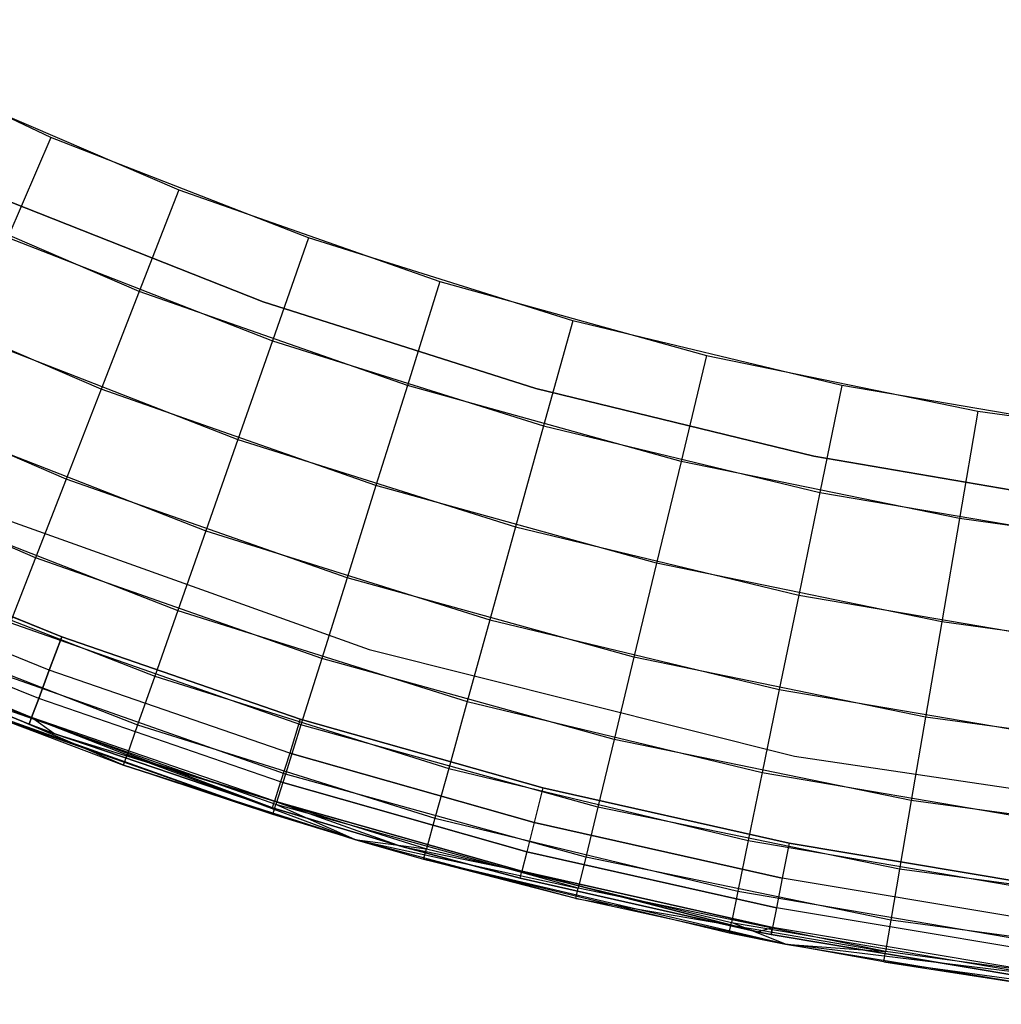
# Model space of a CAD drawing. Extents: x 0.01 to 1.98, y 0.03 to 2.78.
# Tile 6 of 39: x 0.65 to 0.85, y 0.03 to 0.24. Entities that reach past the tile are written whole.
import ezdxf

# ---------------------------------------------------------------- set-up
doc = ezdxf.new("R2010")
doc.units = 0
doc.header["$MEASUREMENT"] = 0
doc.layers.get('0').update_dxf_attribs({"color": 13, "linetype": 'CONTINUOUS'})

# ---------------------------------------------------------------- blocks, each defined once
blk = doc.blocks.new('NATALIE-10724-10723_C_STL_')
at = {"color": 0}
for p, q in [((0.65329, 0.21588, 1.4307), (0.60034, 0.24075, 1.4307)), ((0.65329, 0.21588, 1.4307), (0.60034, 0.24075, 1.4307)), ((0.6266, 0.22787, 6.15511), (0.68037, 0.2048, 6.15511)), ((0.6266, 0.22787, 6.15511), (0.68037, 0.2048, 6.15511)), ((0.65329, 0.21588, 1.4307), (0.6442, 0.1947, 1.43297)), ((0.65329, 0.21588, 1.4307), (0.6442, 0.1947, 1.43297)), ((0.7078, 0.19463, 1.4307), (0.65329, 0.21588, 1.4307)), ((0.7078, 0.19463, 1.4307), (0.65329, 0.21588, 1.4307)), ((0.672, 0.18333, 6.15284), (0.61681, 0.20701, 6.15284)), ((0.672, 0.18333, 6.15284), (0.61681, 0.20701, 6.15284)), ((0.68037, 0.2048, 6.15511), (0.672, 0.18333, 6.15284)), ((0.68037, 0.2048, 6.15511), (0.672, 0.18333, 6.15284)), ((0.68037, 0.2048, 6.15511), (0.73557, 0.18541, 6.15511)), ((0.68037, 0.2048, 6.15511), (0.73557, 0.18541, 6.15511)), ((0.69821, 0.18112, 1.42418), (0.64194, 0.20331, 1.42418)), ((0.64194, 0.20331, 1.38481), (0.69821, 0.18112, 1.38481)), ((0.69821, 0.18112, 1.42418), (0.64194, 0.20331, 1.42418)), ((0.64194, 0.20331, 1.38481), (0.69821, 0.18112, 1.38481)), ((0.6442, 0.1947, 1.43297), (0.70017, 0.17289, 1.43297)), ((0.6442, 0.1947, 1.43297), (0.70017, 0.17289, 1.43297)), ((0.7078, 0.19463, 1.4307), (0.70017, 0.17289, 1.43297)), ((0.7078, 0.19463, 1.4307), (0.70017, 0.17289, 1.43297)), ((0.76363, 0.17712, 1.4307), (0.7078, 0.19463, 1.4307)), ((0.76363, 0.17712, 1.4307), (0.7078, 0.19463, 1.4307)), ((0.66396, 0.16268, 6.14612), (0.60739, 0.18696, 6.14612)), ((0.66396, 0.16268, 6.14612), (0.60739, 0.18696, 6.14612)), ((0.73557, 0.18541, 6.15511), (0.72867, 0.16342, 6.15284)), ((0.73557, 0.18541, 6.15511), (0.72867, 0.16342, 6.15284)), ((0.73557, 0.18541, 6.15511), (0.79195, 0.16979, 6.15511)), ((0.73557, 0.18541, 6.15511), (0.79195, 0.16979, 6.15511)), ((0.672, 0.18333, 6.15284), (0.66396, 0.16268, 6.14612)), ((0.672, 0.18333, 6.15284), (0.66396, 0.16268, 6.14612)), ((0.72867, 0.16342, 6.15284), (0.672, 0.18333, 6.15284)), ((0.72867, 0.16342, 6.15284), (0.672, 0.18333, 6.15284)), ((0.75587, 0.16282, 1.42418), (0.69821, 0.18112, 1.42418)), ((0.69821, 0.18112, 1.42418), (0.69821, 0.18112, 1.38481)), ((0.69821, 0.18112, 1.38481), (0.75587, 0.16282, 1.38481)), ((0.69821, 0.18112, 1.42418), (0.69821, 0.18112, 1.38481)), ((0.75587, 0.16282, 1.42418), (0.69821, 0.18112, 1.42418)), ((0.69821, 0.18112, 1.38481), (0.75587, 0.16282, 1.38481)), ((0.76363, 0.17712, 1.4307), (0.75748, 0.15491, 1.43297)), ((0.76363, 0.17712, 1.4307), (0.75748, 0.15491, 1.43297)), ((0.82051, 0.16341, 1.4307), (0.76363, 0.17712, 1.4307)), ((0.82051, 0.16341, 1.4307), (0.76363, 0.17712, 1.4307)), ((0.63547, 0.17434, 1.43969), (0.69282, 0.15199, 1.43969)), ((0.63547, 0.17434, 1.43969), (0.69282, 0.15199, 1.43969)), ((0.70017, 0.17289, 1.43297), (0.69282, 0.15199, 1.43969)), ((0.70017, 0.17289, 1.43297), (0.69282, 0.15199, 1.43969)), ((0.70017, 0.17289, 1.43297), (0.75748, 0.15491, 1.43297)), ((0.70017, 0.17289, 1.43297), (0.75748, 0.15491, 1.43297)), ((0.79195, 0.16979, 6.15511), (0.78655, 0.14739, 6.15284)), ((0.79195, 0.16979, 6.15511), (0.78655, 0.14739, 6.15284)), ((0.79195, 0.16979, 6.15511), (0.84926, 0.15801, 6.15511)), ((0.79195, 0.16979, 6.15511), (0.84926, 0.15801, 6.15511)), ((0.65654, 0.14366, 6.1352), (0.5987, 0.16848, 6.1352)), ((0.65654, 0.14366, 6.1352), (0.5987, 0.16848, 6.1352)), ((0.66396, 0.16268, 6.14612), (0.65654, 0.14366, 6.1352)), ((0.66396, 0.16268, 6.14612), (0.65654, 0.14366, 6.1352)), ((0.72204, 0.14228, 6.14612), (0.66396, 0.16268, 6.14612)), ((0.72204, 0.14228, 6.14612), (0.66396, 0.16268, 6.14612)), ((0.72867, 0.16342, 6.15284), (0.72204, 0.14228, 6.14612)), ((0.72867, 0.16342, 6.15284), (0.72204, 0.14228, 6.14612)), ((0.78655, 0.14739, 6.15284), (0.72867, 0.16342, 6.15284)), ((0.78655, 0.14739, 6.15284), (0.72867, 0.16342, 6.15284)), ((0.81463, 0.1485, 1.42418), (0.75587, 0.16282, 1.42418)), ((0.75587, 0.16282, 1.42418), (0.75587, 0.16282, 1.38481)), ((0.75587, 0.16282, 1.38481), (0.81463, 0.1485, 1.38481)), ((0.75587, 0.16282, 1.42418), (0.75587, 0.16282, 1.38481)), ((0.81463, 0.1485, 1.42418), (0.75587, 0.16282, 1.42418)), ((0.75587, 0.16282, 1.38481), (0.81463, 0.1485, 1.38481)), ((0.82051, 0.16341, 1.4307), (0.81587, 0.14084, 1.43297)), ((0.82051, 0.16341, 1.4307), (0.81587, 0.14084, 1.43297)), ((0.87818, 0.15358, 1.4307), (0.82051, 0.16341, 1.4307)), ((0.87818, 0.15358, 1.4307), (0.82051, 0.16341, 1.4307)), ((0.84926, 0.15801, 6.15511), (0.84539, 0.13529, 6.15284)), ((0.84926, 0.15801, 6.15511), (0.84539, 0.13529, 6.15284)), ((0.84926, 0.15801, 6.15511), (0.90723, 0.15013, 6.15511)), ((0.84926, 0.15801, 6.15511), (0.90723, 0.15013, 6.15511)), ((0.62741, 0.15558, 1.4506), (0.68606, 0.13272, 1.4506)), ((0.62741, 0.15558, 1.4506), (0.68606, 0.13272, 1.4506)), ((0.75748, 0.15491, 1.43297), (0.75156, 0.13356, 1.43969)), ((0.75748, 0.15491, 1.43297), (0.75156, 0.13356, 1.43969)), ((0.75748, 0.15491, 1.43297), (0.81587, 0.14084, 1.43297)), ((0.75748, 0.15491, 1.43297), (0.81587, 0.14084, 1.43297)), ((0.65004, 0.12698, 6.12051), (0.59109, 0.15228, 6.12051)), ((0.65004, 0.12698, 6.12051), (0.59109, 0.15228, 6.12051)), ((0.69282, 0.15199, 1.43969), (0.68606, 0.13272, 1.4506)), ((0.69282, 0.15199, 1.43969), (0.68606, 0.13272, 1.4506)), ((0.69282, 0.15199, 1.43969), (0.75156, 0.13356, 1.43969)), ((0.69282, 0.15199, 1.43969), (0.75156, 0.13356, 1.43969)), ((0.87424, 0.13823, 1.42418), (0.81463, 0.1485, 1.42418)), ((0.81463, 0.1485, 1.42418), (0.81463, 0.1485, 1.38481)), ((0.81463, 0.1485, 1.38481), (0.87424, 0.13823, 1.38481)), ((0.81463, 0.1485, 1.42418), (0.81463, 0.1485, 1.38481)), ((0.87424, 0.13823, 1.42418), (0.81463, 0.1485, 1.42418)), ((0.81463, 0.1485, 1.38481), (0.87424, 0.13823, 1.38481)), ((0.78655, 0.14739, 6.15284), (0.78136, 0.12585, 6.14612)), ((0.78655, 0.14739, 6.15284), (0.78136, 0.12585, 6.14612)), ((0.84539, 0.13529, 6.15284), (0.78655, 0.14739, 6.15284)), ((0.84539, 0.13529, 6.15284), (0.78655, 0.14739, 6.15284)), ((0.65654, 0.14366, 6.1352), (0.65004, 0.12698, 6.12051)), ((0.65654, 0.14366, 6.1352), (0.65004, 0.12698, 6.12051)), ((0.71592, 0.1228, 6.1352), (0.65654, 0.14366, 6.1352)), ((0.71592, 0.1228, 6.1352), (0.65654, 0.14366, 6.1352)), ((0.72204, 0.14228, 6.14612), (0.71592, 0.1228, 6.1352)), ((0.72204, 0.14228, 6.14612), (0.71592, 0.1228, 6.1352)), ((0.78136, 0.12585, 6.14612), (0.72204, 0.14228, 6.14612)), ((0.78136, 0.12585, 6.14612), (0.72204, 0.14228, 6.14612)), ((0.81587, 0.14084, 1.43297), (0.81141, 0.11914, 1.43969)), ((0.81587, 0.14084, 1.43297), (0.81141, 0.11914, 1.43969)), ((0.81587, 0.14084, 1.43297), (0.87508, 0.13075, 1.43297)), ((0.81587, 0.14084, 1.43297), (0.87508, 0.13075, 1.43297)), ((0.62036, 0.13913, 1.46529), (0.68013, 0.11584, 1.46529)), ((0.62036, 0.13913, 1.46529), (0.68013, 0.11584, 1.46529)), ((0.63327, 0.13887, 1.47007), (0.72057, 0.10763, 1.47007)), ((0.63327, 0.13887, 6.11574), (0.72057, 0.10763, 6.11574)), ((0.63327, 0.13887, 1.47007), (0.72057, 0.10763, 1.47007)), ((0.63327, 0.13887, 6.11574), (0.72057, 0.10763, 6.11574)), ((0.84539, 0.13529, 6.15284), (0.84166, 0.11345, 6.14612)), ((0.84539, 0.13529, 6.15284), (0.84166, 0.11345, 6.14612)), ((0.9049, 0.1272, 6.15284), (0.84539, 0.13529, 6.15284)), ((0.9049, 0.1272, 6.15284), (0.84539, 0.13529, 6.15284)), ((0.75156, 0.13356, 1.43969), (0.74611, 0.11388, 1.4506)), ((0.75156, 0.13356, 1.43969), (0.74611, 0.11388, 1.4506)), ((0.75156, 0.13356, 1.43969), (0.81141, 0.11914, 1.43969)), ((0.75156, 0.13356, 1.43969), (0.81141, 0.11914, 1.43969)), ((0.68606, 0.13272, 1.4506), (0.68013, 0.11584, 1.46529)), ((0.68606, 0.13272, 1.4506), (0.68013, 0.11584, 1.46529)), ((0.68606, 0.13272, 1.4506), (0.74611, 0.11388, 1.4506)), ((0.68606, 0.13272, 1.4506), (0.74611, 0.11388, 1.4506)), ((0.60624, 0.13038, 1.38481), (0.65562, 0.11027, 1.38481)), ((0.65562, 0.11027, 0.00686), (0.60624, 0.13038, 0.00686)), ((0.65562, 0.11027, 0.00686), (0.60624, 0.13038, 0.00686)), ((0.60624, 0.13038, 1.38481), (0.65562, 0.11027, 1.38481)), ((0.65004, 0.12698, 6.12051), (0.64471, 0.11329, 6.10261)), ((0.65004, 0.12698, 6.12051), (0.64471, 0.11329, 6.10261)), ((0.71057, 0.10572, 6.12051), (0.65004, 0.12698, 6.12051)), ((0.71057, 0.10572, 6.12051), (0.65004, 0.12698, 6.12051)), ((0.61456, 0.12563, 1.48319), (0.67526, 0.10198, 1.48319)), ((0.61456, 0.12563, 1.48319), (0.67526, 0.10198, 1.48319)), ((0.78136, 0.12585, 6.14612), (0.77658, 0.10599, 6.1352)), ((0.78136, 0.12585, 6.14612), (0.77658, 0.10599, 6.1352)), ((0.84166, 0.11345, 6.14612), (0.78136, 0.12585, 6.14612)), ((0.84166, 0.11345, 6.14612), (0.78136, 0.12585, 6.14612)), ((0.65297, 0.10322, 0.00836), (0.6032, 0.12349, 0.00836)), ((0.65297, 0.10322, 0.00836), (0.6032, 0.12349, 0.00836)), ((0.65297, 0.10322, 1.38331), (0.6032, 0.12349, 1.38331)), ((0.65297, 0.10322, 1.38331), (0.6032, 0.12349, 1.38331)), ((0.71592, 0.1228, 6.1352), (0.71057, 0.10572, 6.12051)), ((0.71592, 0.1228, 6.1352), (0.71057, 0.10572, 6.12051)), ((0.77658, 0.10599, 6.1352), (0.71592, 0.1228, 6.1352)), ((0.77658, 0.10599, 6.1352), (0.71592, 0.1228, 6.1352)), ((0.81141, 0.11914, 1.43969), (0.8073, 0.09914, 1.4506)), ((0.81141, 0.11914, 1.43969), (0.8073, 0.09914, 1.4506)), ((0.81141, 0.11914, 1.43969), (0.87209, 0.10879, 1.43969)), ((0.81141, 0.11914, 1.43969), (0.87209, 0.10879, 1.43969)), ((0.65073, 0.09724, 0.01263), (0.60063, 0.11764, 0.01263)), ((0.65073, 0.09724, 0.01263), (0.60063, 0.11764, 0.01263)), ((0.65073, 0.09724, 1.37905), (0.60063, 0.11764, 1.37905)), ((0.65073, 0.09724, 1.37905), (0.60063, 0.11764, 1.37905)), ((0.61026, 0.1156, 1.50361), (0.67164, 0.09168, 1.50361)), ((0.61026, 0.1156, 1.50361), (0.67164, 0.09168, 1.50361)), ((0.68013, 0.11584, 1.46529), (0.67526, 0.10198, 1.48319)), ((0.68013, 0.11584, 1.46529), (0.67526, 0.10198, 1.48319)), ((0.68013, 0.11584, 1.46529), (0.74133, 0.09663, 1.46529)), ((0.68013, 0.11584, 1.46529), (0.74133, 0.09663, 1.46529)), ((0.64923, 0.09324, 0.01901), (0.59891, 0.11373, 0.01901)), ((0.64923, 0.09324, 0.01901), (0.59891, 0.11373, 0.01901)), ((0.64923, 0.09324, 1.37266), (0.59891, 0.11373, 1.37266)), ((0.64923, 0.09324, 1.37266), (0.59891, 0.11373, 1.37266)), ((0.70617, 0.0917, 6.10261), (0.64471, 0.11329, 6.10261)), ((0.70617, 0.0917, 6.10261), (0.64471, 0.11329, 6.10261)), ((0.74611, 0.11388, 1.4506), (0.74133, 0.09663, 1.46529)), ((0.74611, 0.11388, 1.4506), (0.74133, 0.09663, 1.46529)), ((0.74611, 0.11388, 1.4506), (0.8073, 0.09914, 1.4506)), ((0.74611, 0.11388, 1.4506), (0.8073, 0.09914, 1.4506)), ((0.84166, 0.11345, 6.14612), (0.83823, 0.09332, 6.1352)), ((0.84166, 0.11345, 6.14612), (0.83823, 0.09332, 6.1352)), ((0.90266, 0.10516, 6.14612), (0.84166, 0.11345, 6.14612)), ((0.90266, 0.10516, 6.14612), (0.84166, 0.11345, 6.14612)), ((0.59831, 0.11236, 0.02654), (0.6487, 0.09184, 0.02654)), ((0.6487, 0.09184, 1.36513), (0.59831, 0.11236, 1.36513)), ((0.59831, 0.11236, 0.02654), (0.6487, 0.09184, 0.02654)), ((0.6487, 0.09184, 1.36513), (0.59831, 0.11236, 1.36513)), ((0.60761, 0.10942, 1.52576), (0.66941, 0.08534, 1.52576)), ((0.66866, 0.0832, 1.54881), (0.60761, 0.10942, 1.52576)), ((0.66866, 0.0832, 1.54881), (0.60761, 0.10942, 1.52576)), ((0.60761, 0.10942, 1.52576), (0.66941, 0.08534, 1.52576)), ((0.65297, 0.10322, 0.00836), (0.65562, 0.11027, 0.00686)), ((0.65297, 0.10322, 0.00836), (0.65562, 0.11027, 0.00686)), ((0.65562, 0.11027, 1.38481), (0.65297, 0.10322, 1.38331)), ((0.65562, 0.11027, 1.38481), (0.65297, 0.10322, 1.38331)), ((0.65562, 0.11027, 1.38481), (0.70604, 0.09292, 1.38481)), ((0.70604, 0.09292, 0.00686), (0.65562, 0.11027, 0.00686)), ((0.70604, 0.09292, 0.00686), (0.65562, 0.11027, 0.00686)), ((0.65562, 0.11027, 1.38481), (0.70604, 0.09292, 1.38481)), ((0.72057, 0.10763, 1.47007), (0.81052, 0.0851, 1.47007)), ((0.72057, 0.10763, 6.11574), (0.72057, 0.10763, 1.47007)), ((0.72057, 0.10763, 6.11574), (0.81052, 0.0851, 6.11574)), ((0.72057, 0.10763, 1.47007), (0.81052, 0.0851, 1.47007)), ((0.72057, 0.10763, 6.11574), (0.72057, 0.10763, 1.47007)), ((0.72057, 0.10763, 6.11574), (0.81052, 0.0851, 6.11574)), ((0.71057, 0.10572, 6.12051), (0.70617, 0.0917, 6.10261)), ((0.71057, 0.10572, 6.12051), (0.70617, 0.0917, 6.10261)), ((0.77239, 0.08859, 6.12051), (0.71057, 0.10572, 6.12051)), ((0.77239, 0.08859, 6.12051), (0.71057, 0.10572, 6.12051)), ((0.77658, 0.10599, 6.1352), (0.77239, 0.08859, 6.12051)), ((0.77658, 0.10599, 6.1352), (0.77239, 0.08859, 6.12051)), ((0.83823, 0.09332, 6.1352), (0.77658, 0.10599, 6.1352)), ((0.83823, 0.09332, 6.1352), (0.77658, 0.10599, 6.1352)), ((0.7029, 0.08129, 6.08219), (0.64075, 0.10312, 6.08219)), ((0.7029, 0.08129, 6.08219), (0.64075, 0.10312, 6.08219)), ((0.65073, 0.09724, 0.01263), (0.65297, 0.10322, 0.00836)), ((0.65073, 0.09724, 0.01263), (0.65297, 0.10322, 0.00836)), ((0.65297, 0.10322, 1.38331), (0.65073, 0.09724, 1.37905)), ((0.65297, 0.10322, 1.38331), (0.65073, 0.09724, 1.37905)), ((0.70379, 0.08573, 0.00836), (0.65297, 0.10322, 0.00836)), ((0.70379, 0.08573, 0.00836), (0.65297, 0.10322, 0.00836)), ((0.70379, 0.08573, 1.38331), (0.65297, 0.10322, 1.38331)), ((0.70379, 0.08573, 1.38331), (0.65297, 0.10322, 1.38331)), ((0.67526, 0.10198, 1.48319), (0.67164, 0.09168, 1.50361)), ((0.67526, 0.10198, 1.48319), (0.67164, 0.09168, 1.50361)), ((0.67526, 0.10198, 1.48319), (0.73741, 0.08248, 1.48319)), ((0.67526, 0.10198, 1.48319), (0.73741, 0.08248, 1.48319)), ((0.70021, 0.07271, 6.037), (0.62905, 0.09808, 1.54881)), ((0.62905, 0.09808, 1.54881), (0.66866, 0.0832, 1.54881)), ((0.70021, 0.07271, 6.037), (0.62905, 0.09808, 1.54881)), ((0.62905, 0.09808, 1.54881), (0.66866, 0.0832, 1.54881)), ((0.8073, 0.09914, 1.4506), (0.80369, 0.08161, 1.46529)), ((0.8073, 0.09914, 1.4506), (0.80369, 0.08161, 1.46529)), ((0.8073, 0.09914, 1.4506), (0.86934, 0.08856, 1.4506)), ((0.8073, 0.09914, 1.4506), (0.86934, 0.08856, 1.4506)), ((0.70089, 0.07488, 6.06004), (0.63831, 0.09686, 6.06004)), ((0.70089, 0.07488, 6.06004), (0.63831, 0.09686, 6.06004)), ((0.64923, 0.09324, 0.01901), (0.65073, 0.09724, 0.01263)), ((0.64923, 0.09324, 0.01901), (0.65073, 0.09724, 0.01263)), ((0.65073, 0.09724, 1.37905), (0.64923, 0.09324, 1.37266)), ((0.65073, 0.09724, 1.37905), (0.64923, 0.09324, 1.37266)), ((0.70188, 0.07964, 0.01263), (0.65073, 0.09724, 0.01263)), ((0.70188, 0.07964, 0.01263), (0.65073, 0.09724, 0.01263)), ((0.70188, 0.07964, 1.37905), (0.65073, 0.09724, 1.37905)), ((0.70188, 0.07964, 1.37905), (0.65073, 0.09724, 1.37905)), ((0.74133, 0.09663, 1.46529), (0.73741, 0.08248, 1.48319)), ((0.74133, 0.09663, 1.46529), (0.73741, 0.08248, 1.48319)), ((0.74133, 0.09663, 1.46529), (0.80369, 0.08161, 1.46529)), ((0.74133, 0.09663, 1.46529), (0.80369, 0.08161, 1.46529)), ((0.70021, 0.07271, 6.037), (0.63748, 0.09475, 6.037)), ((0.70021, 0.07271, 6.037), (0.63748, 0.09475, 6.037)), ((0.64923, 0.09324, 0.01901), (0.6487, 0.09184, 0.02654)), ((0.64923, 0.09324, 0.01901), (0.6487, 0.09184, 0.02654)), ((0.6487, 0.09184, 1.36513), (0.64923, 0.09324, 1.37266)), ((0.6487, 0.09184, 1.36513), (0.64923, 0.09324, 1.37266)), ((0.6487, 0.09184, 0.02654), (0.6487, 0.09184, 1.36513)), ((0.6487, 0.09184, 0.02654), (0.6487, 0.09184, 1.36513)), ((0.6487, 0.09184, 0.02654), (0.65394, 0.08989, 0.02654)), ((0.65394, 0.08989, 1.36513), (0.6487, 0.09184, 1.36513)), ((0.6487, 0.09184, 0.02654), (0.65394, 0.08989, 0.02654)), ((0.65394, 0.08989, 1.36513), (0.6487, 0.09184, 1.36513)), ((0.7006, 0.07557, 0.01901), (0.64923, 0.09324, 0.01901)), ((0.70015, 0.07414, 0.02654), (0.64923, 0.09324, 0.01901)), ((0.7006, 0.07557, 0.01901), (0.64923, 0.09324, 0.01901)), ((0.70015, 0.07414, 0.02654), (0.64923, 0.09324, 0.01901)), ((0.65394, 0.08989, 0.02654), (0.64923, 0.09324, 0.01901)), ((0.65394, 0.08989, 0.02654), (0.64923, 0.09324, 0.01901)), ((0.65394, 0.08989, 1.36513), (0.64923, 0.09324, 1.37266)), ((0.65394, 0.08989, 1.36513), (0.64923, 0.09324, 1.37266)), ((0.7006, 0.07557, 1.37266), (0.64923, 0.09324, 1.37266)), ((0.7006, 0.07557, 1.37266), (0.64923, 0.09324, 1.37266)), ((0.67164, 0.09168, 1.50361), (0.66941, 0.08534, 1.52576)), ((0.67164, 0.09168, 1.50361), (0.66941, 0.08534, 1.52576)), ((0.67164, 0.09168, 1.50361), (0.7345, 0.07196, 1.50361)), ((0.67164, 0.09168, 1.50361), (0.7345, 0.07196, 1.50361)), ((0.70617, 0.0917, 6.10261), (0.7029, 0.08129, 6.08219)), ((0.70617, 0.0917, 6.10261), (0.7029, 0.08129, 6.08219)), ((0.70604, 0.09292, 0.00686), (0.70379, 0.08573, 0.00836)), ((0.70604, 0.09292, 0.00686), (0.70379, 0.08573, 0.00836)), ((0.70604, 0.09292, 1.38481), (0.70379, 0.08573, 1.38331)), ((0.70604, 0.09292, 1.38481), (0.70379, 0.08573, 1.38331)), ((0.70604, 0.09292, 1.38481), (0.75734, 0.07838, 1.38481)), ((0.75734, 0.07838, 0.00686), (0.70604, 0.09292, 0.00686)), ((0.75734, 0.07838, 0.00686), (0.70604, 0.09292, 0.00686)), ((0.70604, 0.09292, 1.38481), (0.75734, 0.07838, 1.38481)), ((0.76895, 0.07431, 6.10261), (0.70617, 0.0917, 6.10261)), ((0.76895, 0.07431, 6.10261), (0.70617, 0.0917, 6.10261)), ((0.83823, 0.09332, 6.1352), (0.83522, 0.07568, 6.12051)), ((0.83823, 0.09332, 6.1352), (0.83522, 0.07568, 6.12051)), ((0.90059, 0.08485, 6.1352), (0.83823, 0.09332, 6.1352)), ((0.90059, 0.08485, 6.1352), (0.83823, 0.09332, 6.1352)), ((0.65394, 0.08989, 0.02654), (0.65394, 0.08989, 1.36513)), ((0.65394, 0.08989, 0.02654), (0.65394, 0.08989, 1.36513)), ((0.65394, 0.08989, 0.02654), (0.70015, 0.07414, 0.02654)), ((0.70015, 0.07414, 1.36513), (0.65394, 0.08989, 1.36513)), ((0.65394, 0.08989, 0.02654), (0.70015, 0.07414, 0.02654)), ((0.65394, 0.08989, 1.36513), (0.7006, 0.07557, 1.37266)), ((0.65394, 0.08989, 1.36513), (0.7006, 0.07557, 1.37266)), ((0.70015, 0.07414, 1.36513), (0.65394, 0.08989, 1.36513)), ((0.77239, 0.08859, 6.12051), (0.76895, 0.07431, 6.10261)), ((0.77239, 0.08859, 6.12051), (0.76895, 0.07431, 6.10261)), ((0.83522, 0.07568, 6.12051), (0.77239, 0.08859, 6.12051)), ((0.83522, 0.07568, 6.12051), (0.77239, 0.08859, 6.12051)), ((0.66866, 0.0832, 1.54881), (0.66941, 0.08534, 1.52576)), ((0.66866, 0.0832, 1.54881), (0.66941, 0.08534, 1.52576)), ((0.66941, 0.08534, 1.52576), (0.7327, 0.06548, 1.52576)), ((0.71756, 0.06744, 1.54881), (0.66941, 0.08534, 1.52576)), ((0.66941, 0.08534, 1.52576), (0.7327, 0.06548, 1.52576)), ((0.71756, 0.06744, 1.54881), (0.66941, 0.08534, 1.52576)), ((0.70379, 0.08573, 0.00836), (0.70188, 0.07964, 0.01263)), ((0.70379, 0.08573, 0.00836), (0.70188, 0.07964, 0.01263)), ((0.70379, 0.08573, 1.38331), (0.70188, 0.07964, 1.37905)), ((0.70379, 0.08573, 1.38331), (0.70188, 0.07964, 1.37905)), ((0.70379, 0.08573, 0.00836), (0.75549, 0.07107, 0.00836)), ((0.70379, 0.08573, 0.00836), (0.75549, 0.07107, 0.00836)), ((0.75549, 0.07107, 1.38331), (0.70379, 0.08573, 1.38331)), ((0.75549, 0.07107, 1.38331), (0.70379, 0.08573, 1.38331)), ((0.81052, 0.0851, 1.47007), (0.90224, 0.07149, 1.47007)), ((0.81052, 0.0851, 6.11574), (0.81052, 0.0851, 1.47007)), ((0.81052, 0.0851, 6.11574), (0.90224, 0.07149, 6.11574)), ((0.81052, 0.0851, 1.47007), (0.90224, 0.07149, 1.47007)), ((0.81052, 0.0851, 6.11574), (0.81052, 0.0851, 1.47007)), ((0.81052, 0.0851, 6.11574), (0.90224, 0.07149, 6.11574)), ((0.71756, 0.06744, 6.037), (0.66866, 0.0832, 1.54881)), ((0.70021, 0.07271, 6.037), (0.66866, 0.0832, 1.54881)), ((0.71756, 0.06744, 6.037), (0.66866, 0.0832, 1.54881)), ((0.66866, 0.0832, 1.54881), (0.71756, 0.06744, 1.54881)), ((0.70021, 0.07271, 6.037), (0.66866, 0.0832, 1.54881)), ((0.66866, 0.0832, 1.54881), (0.71756, 0.06744, 1.54881)), ((0.7029, 0.08129, 6.08219), (0.70089, 0.07488, 6.06004)), ((0.7029, 0.08129, 6.08219), (0.70089, 0.07488, 6.06004)), ((0.76639, 0.0637, 6.08219), (0.7029, 0.08129, 6.08219)), ((0.76639, 0.0637, 6.08219), (0.7029, 0.08129, 6.08219)), ((0.73741, 0.08248, 1.48319), (0.7345, 0.07196, 1.50361)), ((0.73741, 0.08248, 1.48319), (0.7345, 0.07196, 1.50361)), ((0.73741, 0.08248, 1.48319), (0.80074, 0.06722, 1.48319)), ((0.73741, 0.08248, 1.48319), (0.80074, 0.06722, 1.48319)), ((0.80369, 0.08161, 1.46529), (0.80074, 0.06722, 1.48319)), ((0.80369, 0.08161, 1.46529), (0.80074, 0.06722, 1.48319)), ((0.80369, 0.08161, 1.46529), (0.86693, 0.07082, 1.46529)), ((0.80369, 0.08161, 1.46529), (0.86693, 0.07082, 1.46529)), ((0.70188, 0.07964, 0.01263), (0.7006, 0.07557, 0.01901)), ((0.70188, 0.07964, 0.01263), (0.7006, 0.07557, 0.01901)), ((0.70188, 0.07964, 1.37905), (0.7006, 0.07557, 1.37266)), ((0.70188, 0.07964, 1.37905), (0.7006, 0.07557, 1.37266)), ((0.70188, 0.07964, 0.01263), (0.75392, 0.06488, 0.01263)), ((0.70188, 0.07964, 0.01263), (0.75392, 0.06488, 0.01263)), ((0.75392, 0.06488, 1.37905), (0.70188, 0.07964, 1.37905)), ((0.75392, 0.06488, 1.37905), (0.70188, 0.07964, 1.37905)), ((0.75734, 0.07838, 0.00686), (0.75549, 0.07107, 0.00836)), ((0.75734, 0.07838, 0.00686), (0.75549, 0.07107, 0.00836)), ((0.75734, 0.07838, 1.38481), (0.75549, 0.07107, 1.38331)), ((0.75734, 0.07838, 1.38481), (0.75549, 0.07107, 1.38331)), ((0.75734, 0.07838, 1.38481), (0.80937, 0.06669, 1.38481)), ((0.80937, 0.06669, 0.00686), (0.75734, 0.07838, 0.00686)), ((0.80937, 0.06669, 0.00686), (0.75734, 0.07838, 0.00686)), ((0.75734, 0.07838, 1.38481), (0.80937, 0.06669, 1.38481)), ((0.70015, 0.07414, 0.02654), (0.7006, 0.07557, 0.01901)), ((0.70015, 0.07414, 0.02654), (0.7006, 0.07557, 0.01901)), ((0.70015, 0.07414, 1.36513), (0.7006, 0.07557, 1.37266)), ((0.70015, 0.07414, 1.36513), (0.7006, 0.07557, 1.37266)), ((0.7006, 0.07557, 0.01901), (0.7275, 0.06599, 0.02654)), ((0.7006, 0.07557, 0.01901), (0.7275, 0.06599, 0.02654)), ((0.7006, 0.07557, 0.01901), (0.75287, 0.06075, 0.01901)), ((0.7006, 0.07557, 0.01901), (0.75287, 0.06075, 0.01901)), ((0.75287, 0.06075, 1.37266), (0.7006, 0.07557, 1.37266)), ((0.7006, 0.07557, 1.37266), (0.7275, 0.06599, 1.36513)), ((0.7006, 0.07557, 1.37266), (0.7275, 0.06599, 1.36513)), ((0.75287, 0.06075, 1.37266), (0.7006, 0.07557, 1.37266)), ((0.83522, 0.07568, 6.12051), (0.83275, 0.0612, 6.10261)), ((0.83522, 0.07568, 6.12051), (0.83275, 0.0612, 6.10261)), ((0.89878, 0.06704, 6.12051), (0.83522, 0.07568, 6.12051)), ((0.89878, 0.06704, 6.12051), (0.83522, 0.07568, 6.12051)), ((0.70015, 0.07414, 0.02654), (0.70015, 0.07414, 1.36513)), ((0.70015, 0.07414, 0.02654), (0.70015, 0.07414, 1.36513)), ((0.70015, 0.07414, 0.02654), (0.7275, 0.06599, 0.02654)), ((0.7275, 0.06599, 1.36513), (0.70015, 0.07414, 1.36513)), ((0.70015, 0.07414, 0.02654), (0.7275, 0.06599, 0.02654)), ((0.7275, 0.06599, 1.36513), (0.70015, 0.07414, 1.36513)), ((0.70021, 0.07271, 6.037), (0.70089, 0.07488, 6.06004)), ((0.70021, 0.07271, 6.037), (0.70089, 0.07488, 6.06004)), ((0.71756, 0.06744, 6.037), (0.70089, 0.07488, 6.06004)), ((0.76481, 0.05717, 6.06004), (0.70089, 0.07488, 6.06004)), ((0.71756, 0.06744, 6.037), (0.70089, 0.07488, 6.06004)), ((0.76481, 0.05717, 6.06004), (0.70089, 0.07488, 6.06004)), ((0.76895, 0.07431, 6.10261), (0.76639, 0.0637, 6.08219)), ((0.76895, 0.07431, 6.10261), (0.76639, 0.0637, 6.08219)), ((0.83275, 0.0612, 6.10261), (0.76895, 0.07431, 6.10261)), ((0.83275, 0.0612, 6.10261), (0.76895, 0.07431, 6.10261)), ((0.71756, 0.06744, 6.037), (0.70021, 0.07271, 6.037)), ((0.71756, 0.06744, 6.037), (0.70021, 0.07271, 6.037)), ((0.7345, 0.07196, 1.50361), (0.7327, 0.06548, 1.52576)), ((0.7345, 0.07196, 1.50361), (0.7327, 0.06548, 1.52576)), ((0.7345, 0.07196, 1.50361), (0.79854, 0.05653, 1.50361)), ((0.7345, 0.07196, 1.50361), (0.79854, 0.05653, 1.50361)), ((0.75549, 0.07107, 0.00836), (0.75392, 0.06488, 0.01263)), ((0.75549, 0.07107, 0.00836), (0.75392, 0.06488, 0.01263)), ((0.75549, 0.07107, 1.38331), (0.75392, 0.06488, 1.37905)), ((0.75549, 0.07107, 1.38331), (0.75392, 0.06488, 1.37905)), ((0.75549, 0.07107, 0.00836), (0.80792, 0.0593, 0.00836)), ((0.75549, 0.07107, 0.00836), (0.80792, 0.0593, 0.00836)), ((0.80792, 0.0593, 1.38331), (0.75549, 0.07107, 1.38331)), ((0.80792, 0.0593, 1.38331), (0.75549, 0.07107, 1.38331)), ((0.76428, 0.05496, 6.037), (0.71756, 0.06744, 1.54881)), ((0.71756, 0.06744, 1.54881), (0.7321, 0.0633, 1.54881)), ((0.71756, 0.06744, 6.037), (0.71756, 0.06744, 1.54881)), ((0.76428, 0.05496, 6.037), (0.71756, 0.06744, 1.54881)), ((0.76428, 0.05496, 6.037), (0.71756, 0.06744, 6.037)), ((0.71756, 0.06744, 6.037), (0.71756, 0.06744, 1.54881)), ((0.71756, 0.06744, 6.037), (0.76481, 0.05717, 6.06004)), ((0.76428, 0.05496, 6.037), (0.71756, 0.06744, 6.037)), ((0.71756, 0.06744, 6.037), (0.76481, 0.05717, 6.06004)), ((0.71756, 0.06744, 1.54881), (0.7327, 0.06548, 1.52576)), ((0.71756, 0.06744, 1.54881), (0.7321, 0.0633, 1.54881)), ((0.71756, 0.06744, 1.54881), (0.7327, 0.06548, 1.52576)), ((0.80074, 0.06722, 1.48319), (0.79854, 0.05653, 1.50361)), ((0.80074, 0.06722, 1.48319), (0.79854, 0.05653, 1.50361)), ((0.80074, 0.06722, 1.48319), (0.86495, 0.05627, 1.48319)), ((0.80074, 0.06722, 1.48319), (0.86495, 0.05627, 1.48319)), ((0.80937, 0.06669, 0.00686), (0.80792, 0.0593, 0.00836)), ((0.80937, 0.06669, 0.00686), (0.80792, 0.0593, 0.00836)), ((0.80937, 0.06669, 1.38481), (0.80792, 0.0593, 1.38331)), ((0.80937, 0.06669, 1.38481), (0.80792, 0.0593, 1.38331)), ((0.80937, 0.06669, 1.38481), (0.86196, 0.05789, 1.38481)), ((0.86196, 0.05789, 0.00686), (0.80937, 0.06669, 0.00686)), ((0.86196, 0.05789, 0.00686), (0.80937, 0.06669, 0.00686)), ((0.80937, 0.06669, 1.38481), (0.86196, 0.05789, 1.38481)), ((0.7275, 0.06599, 0.02654), (0.7275, 0.06599, 1.36513)), ((0.7275, 0.06599, 0.02654), (0.7275, 0.06599, 1.36513)), ((0.7275, 0.06599, 0.02654), (0.7525, 0.0593, 0.02654)), ((0.7525, 0.0593, 1.36513), (0.7275, 0.06599, 1.36513)), ((0.7275, 0.06599, 0.02654), (0.7525, 0.0593, 0.02654)), ((0.7275, 0.06599, 0.02654), (0.75287, 0.06075, 0.01901)), ((0.7275, 0.06599, 0.02654), (0.75287, 0.06075, 0.01901)), ((0.7275, 0.06599, 1.36513), (0.75287, 0.06075, 1.37266)), ((0.7525, 0.0593, 1.36513), (0.7275, 0.06599, 1.36513)), ((0.7275, 0.06599, 1.36513), (0.75287, 0.06075, 1.37266)), ((0.7321, 0.0633, 1.54881), (0.7327, 0.06548, 1.52576)), ((0.7321, 0.0633, 1.54881), (0.7327, 0.06548, 1.52576)), ((0.7327, 0.06548, 1.52576), (0.79719, 0.04994, 1.52576)), ((0.7327, 0.06548, 1.52576), (0.79719, 0.04994, 1.52576)), ((0.75392, 0.06488, 0.01263), (0.75287, 0.06075, 0.01901)), ((0.75392, 0.06488, 0.01263), (0.75287, 0.06075, 0.01901)), ((0.75392, 0.06488, 1.37905), (0.75287, 0.06075, 1.37266)), ((0.75392, 0.06488, 1.37905), (0.75287, 0.06075, 1.37266)), ((0.75392, 0.06488, 0.01263), (0.80669, 0.05303, 0.01263)), ((0.75392, 0.06488, 0.01263), (0.80669, 0.05303, 0.01263)), ((0.80669, 0.05303, 1.37905), (0.75392, 0.06488, 1.37905)), ((0.80669, 0.05303, 1.37905), (0.75392, 0.06488, 1.37905)), ((0.76428, 0.05496, 6.037), (0.7321, 0.0633, 1.54881)), ((0.80859, 0.04536, 6.037), (0.7321, 0.0633, 1.54881)), ((0.76428, 0.05496, 6.037), (0.7321, 0.0633, 1.54881)), ((0.80859, 0.04536, 6.037), (0.7321, 0.0633, 1.54881)), ((0.7321, 0.0633, 1.54881), (0.79673, 0.04772, 1.54881)), ((0.7321, 0.0633, 1.54881), (0.79673, 0.04772, 1.54881)), ((0.76639, 0.0637, 6.08219), (0.76481, 0.05717, 6.06004)), ((0.76639, 0.0637, 6.08219), (0.76481, 0.05717, 6.06004)), ((0.83092, 0.05044, 6.08219), (0.76639, 0.0637, 6.08219)), ((0.83092, 0.05044, 6.08219), (0.76639, 0.0637, 6.08219)), ((0.7525, 0.0593, 0.02654), (0.75287, 0.06075, 0.01901)), ((0.7525, 0.0593, 0.02654), (0.75287, 0.06075, 0.01901)), ((0.7525, 0.0593, 1.36513), (0.75287, 0.06075, 1.37266)), ((0.7525, 0.0593, 1.36513), (0.75287, 0.06075, 1.37266)), ((0.75287, 0.06075, 0.01901), (0.8027, 0.04794, 0.02654)), ((0.75287, 0.06075, 0.01901), (0.8027, 0.04794, 0.02654)), ((0.75287, 0.06075, 0.01901), (0.80587, 0.04884, 0.01901)), ((0.75287, 0.06075, 0.01901), (0.80587, 0.04884, 0.01901)), ((0.8027, 0.04794, 1.36513), (0.75287, 0.06075, 1.37266)), ((0.8027, 0.04794, 1.36513), (0.75287, 0.06075, 1.37266)), ((0.80587, 0.04884, 1.37266), (0.75287, 0.06075, 1.37266)), ((0.80587, 0.04884, 1.37266), (0.75287, 0.06075, 1.37266)), ((0.83275, 0.0612, 6.10261), (0.83092, 0.05044, 6.08219)), ((0.83275, 0.0612, 6.10261), (0.83092, 0.05044, 6.08219)), ((0.8973, 0.05243, 6.10261), (0.83275, 0.0612, 6.10261)), ((0.8973, 0.05243, 6.10261), (0.83275, 0.0612, 6.10261)), ((0.7525, 0.0593, 0.02654), (0.7525, 0.0593, 1.36513)), ((0.7525, 0.0593, 0.02654), (0.7525, 0.0593, 1.36513)), ((0.7525, 0.0593, 0.02654), (0.8027, 0.04794, 0.02654)), ((0.8027, 0.04794, 1.36513), (0.7525, 0.0593, 1.36513)), ((0.7525, 0.0593, 0.02654), (0.8027, 0.04794, 0.02654)), ((0.8027, 0.04794, 1.36513), (0.7525, 0.0593, 1.36513)), ((0.80792, 0.0593, 0.00836), (0.80669, 0.05303, 0.01263)), ((0.80792, 0.0593, 0.00836), (0.80669, 0.05303, 0.01263)), ((0.80792, 0.0593, 1.38331), (0.80669, 0.05303, 1.37905)), ((0.80792, 0.0593, 1.38331), (0.80669, 0.05303, 1.37905)), ((0.86092, 0.05043, 0.00836), (0.80792, 0.0593, 0.00836)), ((0.86092, 0.05043, 0.00836), (0.80792, 0.0593, 0.00836)), ((0.86092, 0.05043, 1.38331), (0.80792, 0.0593, 1.38331)), ((0.86092, 0.05043, 1.38331), (0.80792, 0.0593, 1.38331)), ((0.76428, 0.05496, 6.037), (0.76481, 0.05717, 6.06004)), ((0.76428, 0.05496, 6.037), (0.76481, 0.05717, 6.06004)), ((0.82979, 0.04382, 6.06004), (0.76481, 0.05717, 6.06004)), ((0.82979, 0.04382, 6.06004), (0.76481, 0.05717, 6.06004)), ((0.79854, 0.05653, 1.50361), (0.79719, 0.04994, 1.52576)), ((0.79854, 0.05653, 1.50361), (0.79719, 0.04994, 1.52576)), ((0.79854, 0.05653, 1.50361), (0.86348, 0.04545, 1.50361)), ((0.79854, 0.05653, 1.50361), (0.86348, 0.04545, 1.50361)), ((0.80859, 0.04536, 6.037), (0.76428, 0.05496, 6.037)), ((0.76428, 0.05496, 6.037), (0.82979, 0.04382, 6.06004)), ((0.80859, 0.04536, 6.037), (0.76428, 0.05496, 6.037)), ((0.76428, 0.05496, 6.037), (0.82979, 0.04382, 6.06004)), ((0.80669, 0.05303, 0.01263), (0.80587, 0.04884, 0.01901)), ((0.80669, 0.05303, 0.01263), (0.80587, 0.04884, 0.01901)), ((0.80669, 0.05303, 1.37905), (0.80587, 0.04884, 1.37266)), ((0.80669, 0.05303, 1.37905), (0.80587, 0.04884, 1.37266)), ((0.86004, 0.0441, 0.01263), (0.80669, 0.05303, 0.01263)), ((0.86004, 0.0441, 0.01263), (0.80669, 0.05303, 0.01263)), ((0.86004, 0.0441, 1.37905), (0.80669, 0.05303, 1.37905)), ((0.86004, 0.0441, 1.37905), (0.80669, 0.05303, 1.37905)), ((0.83092, 0.05044, 6.08219), (0.82979, 0.04382, 6.06004)), ((0.83092, 0.05044, 6.08219), (0.82979, 0.04382, 6.06004)), ((0.89619, 0.04157, 6.08219), (0.83092, 0.05044, 6.08219)), ((0.89619, 0.04157, 6.08219), (0.83092, 0.05044, 6.08219)), ((0.79673, 0.04772, 1.54881), (0.79719, 0.04994, 1.52576)), ((0.79673, 0.04772, 1.54881), (0.79719, 0.04994, 1.52576)), ((0.79719, 0.04994, 1.52576), (0.86257, 0.03879, 1.52576)), ((0.80859, 0.04536, 1.54881), (0.79719, 0.04994, 1.52576)), ((0.79719, 0.04994, 1.52576), (0.86257, 0.03879, 1.52576)), ((0.80859, 0.04536, 1.54881), (0.79719, 0.04994, 1.52576)), ((0.8027, 0.04794, 0.02654), (0.80587, 0.04884, 0.01901)), ((0.8027, 0.04794, 0.02654), (0.80587, 0.04884, 0.01901)), ((0.8027, 0.04794, 1.36513), (0.80587, 0.04884, 1.37266)), ((0.8027, 0.04794, 1.36513), (0.80587, 0.04884, 1.37266)), ((0.8027, 0.04794, 0.02654), (0.8027, 0.04794, 1.36513)), ((0.8027, 0.04794, 0.02654), (0.8027, 0.04794, 1.36513)), ((0.8027, 0.04794, 0.02654), (0.80558, 0.04737, 0.02654)), ((0.80558, 0.04737, 1.36513), (0.8027, 0.04794, 1.36513)), ((0.8027, 0.04794, 0.02654), (0.80558, 0.04737, 0.02654)), ((0.80558, 0.04737, 1.36513), (0.8027, 0.04794, 1.36513)), ((0.80587, 0.04884, 0.01901), (0.80558, 0.04737, 0.02654)), ((0.80587, 0.04884, 0.01901), (0.80558, 0.04737, 0.02654)), ((0.80558, 0.04737, 1.36513), (0.80587, 0.04884, 1.37266)), ((0.80558, 0.04737, 1.36513), (0.80587, 0.04884, 1.37266)), ((0.85946, 0.03988, 0.01901), (0.80587, 0.04884, 0.01901)), ((0.85946, 0.03988, 0.01901), (0.80587, 0.04884, 0.01901)), ((0.85946, 0.03988, 1.37266), (0.80587, 0.04884, 1.37266)), ((0.85946, 0.03988, 1.37266), (0.80587, 0.04884, 1.37266)), ((0.80859, 0.04536, 6.037), (0.79673, 0.04772, 1.54881)), ((0.80859, 0.04536, 6.037), (0.79673, 0.04772, 1.54881)), ((0.79673, 0.04772, 1.54881), (0.80859, 0.04536, 1.54881)), ((0.79673, 0.04772, 1.54881), (0.80859, 0.04536, 1.54881)), ((0.80558, 0.04737, 0.02654), (0.80558, 0.04737, 1.36513)), ((0.80558, 0.04737, 0.02654), (0.80558, 0.04737, 1.36513)), ((0.80558, 0.04737, 0.02654), (0.85925, 0.03839, 0.02654)), ((0.85925, 0.03839, 1.36513), (0.80558, 0.04737, 1.36513)), ((0.80558, 0.04737, 0.02654), (0.85925, 0.03839, 0.02654)), ((0.85925, 0.03839, 1.36513), (0.80558, 0.04737, 1.36513)), ((0.82941, 0.04158, 6.037), (0.80859, 0.04536, 1.54881)), ((0.80859, 0.04536, 1.54881), (0.86227, 0.03654, 1.54881)), ((0.80859, 0.04536, 6.037), (0.80859, 0.04536, 1.54881)), ((0.82941, 0.04158, 6.037), (0.80859, 0.04536, 1.54881)), ((0.82941, 0.04158, 6.037), (0.80859, 0.04536, 6.037)), ((0.80859, 0.04536, 6.037), (0.80859, 0.04536, 1.54881)), ((0.82941, 0.04158, 6.037), (0.80859, 0.04536, 6.037)), ((0.80859, 0.04536, 6.037), (0.82979, 0.04382, 6.06004)), ((0.80859, 0.04536, 6.037), (0.82979, 0.04382, 6.06004)), ((0.86257, 0.03879, 1.52576), (0.80859, 0.04536, 1.54881)), ((0.80859, 0.04536, 1.54881), (0.86227, 0.03654, 1.54881)), ((0.86257, 0.03879, 1.52576), (0.80859, 0.04536, 1.54881)), ((0.82941, 0.04158, 6.037), (0.82979, 0.04382, 6.06004)), ((0.82941, 0.04158, 6.037), (0.82979, 0.04382, 6.06004)), ((0.89551, 0.03488, 6.06004), (0.82979, 0.04382, 6.06004)), ((0.89551, 0.03488, 6.06004), (0.82979, 0.04382, 6.06004)), ((0.82941, 0.04158, 6.037), (0.86227, 0.03654, 1.54881)), ((0.89528, 0.03262, 6.037), (0.82941, 0.04158, 6.037)), ((0.82941, 0.04158, 6.037), (0.86227, 0.03654, 1.54881)), ((0.89528, 0.03262, 6.037), (0.82941, 0.04158, 6.037))]:
    blk.add_line(p, q, dxfattribs=at)

msp = doc.modelspace()

# ---------------------------------------------------------------- block references
at = {"color": 0}
msp.add_blockref('NATALIE-10724-10723_C_STL_', (0, 0), dxfattribs=at)

doc.saveas('drawing.dxf')
